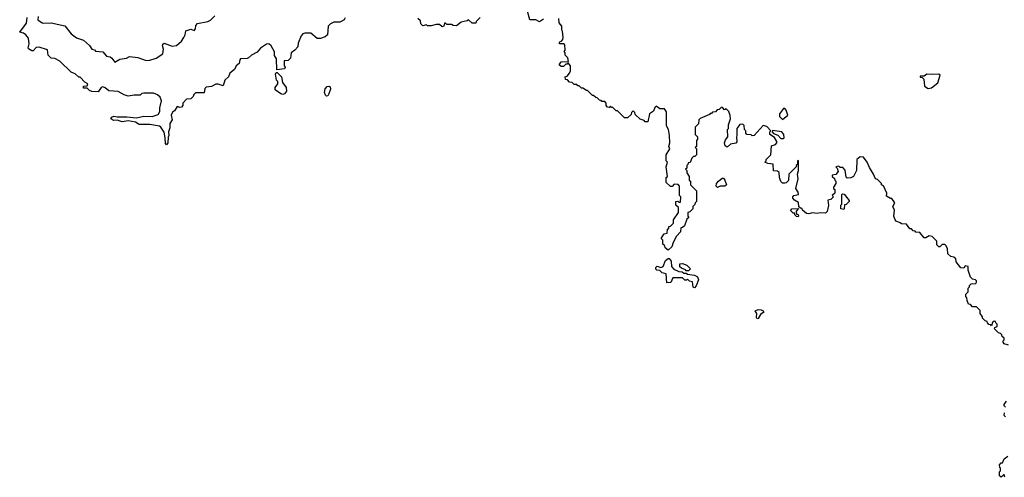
# Model space of a CAD drawing. Extents: x 2737958 to 2903317, y 894217 to 1030017.
# Tile 103 of 123: x 2844693 to 2852880, y 955660 to 959470. Entities that reach past the tile are written whole.
import ezdxf

# ---------------------------------------------------------------- set-up
doc = ezdxf.new("R2010")
doc.units = 0

msp = doc.modelspace()

# ---------------------------------------------------------------- linework, layer by layer
at = {"layer": '0CON05XD'}
for points in [[(2849050, 959475), (2849015, 959452.5), (2848985, 959470), (2848935, 959470), (2848915, 959540)], [(2847398.8, 959485), (2847390, 959470), (2847355, 959450), (2847305, 959448.8), (2847276.7, 959435), (2847257.5, 959415), (2847252.5, 959345), (2847233.6, 959326.4), (2847195, 959313.3), (2847167, 959313), (2847115, 959356.7), (2847065, 959358.8), (2847048.8, 959351.2), (2847033.3, 959335), (2847007.5, 959275), (2847007, 959243), (2846980, 959215), (2846950, 959195), (2846945, 959150), (2846925, 959130), (2846891.7, 959128.3), (2846892.5, 959085), (2846900, 959075), (2846895, 959060), (2846831.7, 959051.7), (2846830, 959145), (2846813, 959173), (2846811.7, 959201.7), (2846783, 959253), (2846765, 959267.5), (2846745, 959266.7), (2846697, 959233), (2846669.3, 959200.7), (2846620, 959175), (2846597, 959153), (2846585, 959147.5), (2846530, 959145), (2846523, 959137), (2846517.5, 959105), (2846492.5, 959085), (2846480, 959055), (2846440, 959025), (2846430, 958995), (2846400, 958965), (2846385, 958920), (2846345, 958932.5), (2846325, 958932.5), (2846287, 958913), (2846243, 958907), (2846233, 958897), (2846228.3, 958861.7), (2846155, 958860), (2846141.7, 958848.3), (2846135, 958830), (2846115, 958810), (2846081.7, 958808.3), (2846050, 958775), (2846050, 958755), (2846038.3, 958741.7), (2846025, 958740), (2846001.7, 958748.3), (2845979.3, 958710.7), (2845965, 958700), (2845952.5, 958675), (2845960, 958635), (2845943, 958607), (2845941.7, 958568.3), (2845930, 958535), (2845933, 958507), (2845927, 958493), (2845926.2, 958445), (2845915, 958427.5), (2845905, 958440), (2845904, 958485), (2845893.9, 958533.9), (2845866.4, 958576.4), (2845855, 958582.5), (2845775, 958596.7), (2845687, 958597), (2845655, 958617.5), (2845595, 958626.7), (2845545, 958620), (2845505, 958632.5), (2845475, 958631.2), (2845450, 958645), (2845460.8, 958659.2), (2845476.1, 958666.1), (2845505, 958660), (2845585, 958662.5), (2845665, 958652.5), (2845725, 958666.7), (2845795, 958663.3), (2845845, 958680), (2845857.5, 958705), (2845857.5, 958735), (2845872.5, 958795), (2845862.5, 958825), (2845840, 958845), (2845805, 958857.5), (2845725, 958857.5), (2845710, 958855), (2845695, 958842.5), (2845645, 958842.5), (2845595, 958832.5), (2845563, 958843), (2845511.7, 958871.7), (2845435, 958876.7), (2845405, 958902.5), (2845385, 958910), (2845370, 958905), (2845345, 958870), (2845293, 958873), (2845275, 958880), (2845255, 958900), (2845225, 958900), (2845223.6, 958916.4), (2845255, 958920), (2845260, 958935), (2845235, 958950), (2845195, 958990), (2845185, 958990), (2845155, 959020), (2845140, 959025), (2845121.7, 959031.7), (2845027.5, 959125), (2844985, 959147.5), (2844955, 959150), (2844930, 959175), (2844925, 959220), (2844855, 959240), (2844831.7, 959238.3), (2844805, 959210), (2844795, 959210), (2844767, 959227), (2844763.3, 959235), (2844771.2, 959268.8), (2844766.2, 959315), (2844745, 959343.3), (2844725, 959356.7), (2844693.3, 959365), (2844748.9, 959441.1), (2844755, 959487.5)], [(2844846.7, 959495), (2844845, 959470), (2844880, 959445), (2844895, 959440), (2844955, 959442.5), (2845068.3, 959418.3), (2845122.3, 959352.3), (2845165, 959320), (2845225, 959300), (2845272.5, 959255), (2845293.9, 959223.9), (2845315, 959217.5), (2845325, 959207.5), (2845385, 959202.5), (2845415, 959167.5), (2845445, 959160), (2845459.5, 959149.5), (2845485, 959117.5), (2845525, 959141.2), (2845581.7, 959148.3), (2845605, 959162.5), (2845675, 959156), (2845745, 959131.2), (2845775, 959133.8), (2845829.5, 959150.5), (2845883.6, 959186.4), (2845890, 959225), (2845880, 959255), (2845883.6, 959266.4), (2845895, 959273.3), (2845960.7, 959250.7), (2845996.1, 959253.9), (2846038.9, 959291.1), (2846058.8, 959321.2), (2846070, 959345), (2846075, 959376.7), (2846115, 959390), (2846145, 959380), (2846156.4, 959393.6), (2846158.3, 959421.7), (2846173, 959437), (2846256.4, 959453.6), (2846280, 959465), (2846317, 959503)], [(2848521.7, 959488.3), (2848490, 959455), (2848485, 959440), (2848455, 959440), (2848425, 959470), (2848415, 959460), (2848365, 959450), (2848325, 959420), (2848298.3, 959421.7), (2848285, 959430), (2848245, 959430), (2848235, 959440), (2848225, 959440), (2848220, 959415), (2848205, 959410), (2848185, 959430), (2848155, 959430), (2848115, 959417.5), (2848085, 959420), (2848075, 959427.5), (2848045, 959420), (2848030, 959435), (2848025, 959460), (2848005, 959480)], [(2849795, 958710), (2849781.7, 958698.3), (2849778.3, 958681.7), (2849748.3, 958651.7), (2849723, 958653), (2849678.3, 958698.3), (2849665, 958710), (2849651.7, 958711.7), (2849625, 958740), (2849615, 958740), (2849605, 958750), (2849595, 958740), (2849581.7, 958741.7), (2849570, 958755), (2849570, 958775), (2849558.3, 958788.3), (2849535, 958790), (2849528.3, 958798.3), (2849515, 958800), (2849495, 958820), (2849483, 958823), (2849465, 958840), (2849455, 958840), (2849415, 958880), (2849405, 958880), (2849375, 958900), (2849365, 958900), (2849345, 958920), (2849335, 958920), (2849325, 958930), (2849305, 958930), (2849288.3, 958948.3), (2849265, 958950), (2849248.3, 958968.3), (2849231.7, 958971.7), (2849230, 958995), (2849245, 959000), (2849266.2, 959023.8), (2849273.3, 959045), (2849272.5, 959085), (2849255, 959110), (2849245, 959100), (2849235, 959100), (2849215, 959080), (2849195, 959080), (2849180, 959095), (2849195, 959120), (2849257.5, 959122.5), (2849251.7, 959151.7), (2849230, 959175), (2849230, 959195), (2849220, 959205), (2849230, 959215), (2849225, 959260), (2849215, 959270), (2849185, 959270), (2849180, 959275), (2849183.6, 959286.4), (2849198.3, 959291.7), (2849210, 959305), (2849212.5, 959325), (2849207.5, 959375), (2849200, 959385), (2849200, 959415), (2849180, 959445), (2849175, 959480)], [(2846881.7, 958848.3), (2846865, 958851.2), (2846817.5, 958885), (2846817.5, 958905), (2846840, 958935), (2846840, 958955), (2846830, 958965), (2846820, 959015), (2846825, 959030), (2846835, 959030), (2846870, 958995), (2846878.3, 958948.3), (2846910, 958905), (2846911.2, 958875), (2846895, 958853.8), (2846881.7, 958848.3)], [(2852248.3, 958898.3), (2852275, 958902.5), (2852327.5, 958945), (2852348.3, 959008.3), (2852335, 959017.5), (2852285, 959012.5), (2852235, 959016.7), (2852215, 959000), (2852181.7, 958998.3), (2852181.7, 958991.7), (2852198.3, 958988.3), (2852210, 958975), (2852217, 958917), (2852248.3, 958898.3)], [(2847245, 958833.3), (2847235, 958842.5), (2847228, 958865), (2847234, 958895), (2847250, 958915), (2847265, 958917.5), (2847275, 958910), (2847277.6, 958892.4), (2847265, 958853.3), (2847255, 958836.7), (2847245, 958833.3)], [(2852915, 956760), (2852880, 956770), (2852870, 956785), (2852870, 956795), (2852880, 956805), (2852878.3, 956818.3), (2852861.7, 956831.7), (2852860, 956845), (2852848.3, 956858.3), (2852831.7, 956861.7), (2852800, 956895), (2852801.7, 956908.3), (2852820, 956915), (2852820, 956935), (2852810, 956945), (2852808.3, 956958.3), (2852795, 956960), (2852781.7, 956948.3), (2852775, 956920), (2852768.3, 956928.3), (2852751.7, 956931.7), (2852740, 956945), (2852738.3, 956958.3), (2852721.7, 956961.7), (2852700, 956985), (2852700, 956995), (2852680, 957025), (2852678.3, 957048.3), (2852648.3, 957078.3), (2852615, 957080), (2852598.3, 957098.3), (2852581.7, 957101.7), (2852571.7, 957131.7), (2852570, 957155), (2852560, 957165), (2852560, 957185), (2852580, 957205), (2852580, 957235), (2852590, 957245), (2852591.7, 957258.3), (2852605, 957270), (2852645, 957272.5), (2852650, 957285), (2852650, 957295), (2852640, 957305), (2852615, 957310), (2852600, 957325), (2852580, 957385), (2852580, 957415), (2852555, 957420), (2852545, 957400), (2852520, 957405), (2852480, 957455), (2852478.3, 957478.3), (2852461.7, 957491.7), (2852435, 957497.5), (2852411.7, 957521.7), (2852407.5, 957565), (2852395, 957590), (2852387, 957597), (2852365, 957597.5), (2852345, 957580), (2852335, 957580), (2852320, 957595), (2852320, 957625), (2852280, 957665), (2852255, 957670), (2852227, 957653), (2852213, 957653), (2852177, 957697), (2852145, 957700), (2852138.3, 957708.3), (2852121.7, 957711.7), (2852108.3, 957728.3), (2852095, 957730), (2852068.3, 957768.3), (2852025, 957770), (2852015, 957780), (2851981.7, 957791.7), (2851972.5, 957802.5), (2851962.5, 957835), (2851967.5, 957885), (2851952.5, 957915), (2851970, 957945), (2851945, 957980), (2851935, 957980), (2851901.7, 958001.7), (2851902.5, 958025), (2851877, 958087), (2851860, 958095), (2851860, 958105), (2851825, 958140), (2851810, 958145), (2851792.5, 958185), (2851758.3, 958238.3), (2851740, 958285), (2851710, 958325), (2851683, 958327), (2851653.9, 958306.1), (2851652.5, 958215), (2851626.4, 958163.6), (2851605, 958152.5), (2851575, 958150), (2851565, 958160), (2851557, 958217), (2851538.3, 958238.3), (2851515, 958240), (2851505, 958250), (2851480, 958245), (2851490, 958235), (2851500, 958205), (2851478.3, 958181.7), (2851450, 958175), (2851450, 958165), (2851468.3, 958148.3), (2851470, 958135), (2851480, 958125), (2851480, 958105), (2851460, 958075), (2851460, 958065), (2851470, 958055), (2851470, 958025), (2851450, 958005), (2851460, 957995), (2851438.3, 957971.7), (2851412.5, 957967.5), (2851417.5, 957922.5), (2851408.3, 957871.7), (2851395, 957860), (2851348.3, 957861.7), (2851325, 957857.5), (2851285, 957862.5), (2851255, 957852.5), (2851235, 957857.5), (2851203.6, 957883.6), (2851198.3, 957898.3), (2851185, 957900), (2851171.7, 957911.7), (2851168.3, 957948.3), (2851135, 957966.7), (2851123.1, 957983.1), (2851122.5, 957995), (2851130, 958005), (2851170, 958015), (2851167.5, 958035), (2851148, 958065), (2851166.2, 958145), (2851160, 958185), (2851168.8, 958215), (2851168.3, 958298.3), (2851160, 958295), (2851160, 958265), (2851150, 958255), (2851150, 958245), (2851090, 958185), (2851085, 958130), (2851067, 958113), (2851055, 958110), (2851035, 958110), (2851023, 958123), (2851012.5, 958155), (2851008.3, 958198.3), (2850995, 958210), (2850961.7, 958211.7), (2850958.3, 958268.3), (2850915, 958272.5), (2850890, 958285), (2850900, 958295), (2850900, 958305), (2850940, 958345), (2850945, 958420), (2850978.3, 958431.7), (2850990, 958445), (2850990, 958455), (2850970, 958490), (2850930, 958515), (2850930, 958535), (2850940, 958545), (2850905, 958580), (2850875, 958590), (2850800, 958505), (2850785, 958502.5), (2850775, 958510), (2850740, 958515), (2850730, 958525), (2850730, 958545), (2850720, 958555), (2850718.3, 958588.3), (2850705, 958600), (2850681.7, 958598.3), (2850657.5, 958565), (2850657.5, 958505), (2850652.5, 958495), (2850657, 958453), (2850648.8, 958441.2), (2850605, 958433.3), (2850575, 958407.5), (2850559.3, 958419.3), (2850553.8, 958445), (2850561.7, 958468.3), (2850582.5, 958495), (2850580, 958555), (2850586.7, 958565), (2850587.5, 958595), (2850602.5, 958645), (2850601.7, 958671.7), (2850590, 958705), (2850568.3, 958728.3), (2850555, 958720), (2850538.3, 958738.3), (2850525, 958740), (2850508.3, 958721.7), (2850491.7, 958718.3), (2850478.3, 958701.7), (2850455, 958700), (2850445, 958690), (2850435, 958690), (2850428.3, 958681.7), (2850351.7, 958648.3), (2850340, 958635), (2850338.3, 958601.7), (2850310, 958575), (2850310, 958515), (2850330, 958495), (2850330, 958475), (2850320, 958465), (2850320, 958415), (2850310, 958405), (2850320, 958395), (2850320, 958345), (2850308.3, 958331.7), (2850295, 958330), (2850281.7, 958318.3), (2850268.3, 958281.7), (2850251.7, 958278.3), (2850250, 958265), (2850240, 958255), (2850240, 958235), (2850230, 958225), (2850240, 958215), (2850240, 958195), (2850260, 958165), (2850260, 958135), (2850270, 958125), (2850270, 958095), (2850320, 958045), (2850320, 957955), (2850310, 957945), (2850308.3, 957931.7), (2850290, 957915), (2850290, 957895), (2850265, 957870), (2850250, 957865), (2850250, 957835), (2850258.3, 957821.7), (2850241.7, 957808.3), (2850220, 957755), (2850205, 957740), (2850191.7, 957738.3), (2850187.5, 957705), (2850155, 957666.7), (2850126.2, 957615), (2850115, 957580), (2850085, 957550), (2850061.7, 957571.7), (2850058.3, 957588.3), (2850041.7, 957601.7), (2850040, 957635), (2850030, 957645), (2850030, 957655), (2850051.7, 957688.3), (2850078.3, 957691.7), (2850080, 957725), (2850090, 957735), (2850091.7, 957748.3), (2850105, 957750), (2850130, 957775), (2850130, 957805), (2850170, 957865), (2850170, 957905), (2850150, 957925), (2850150, 957955), (2850165, 957960), (2850175, 957950), (2850188.3, 957951.7), (2850190, 957995), (2850180, 958005), (2850180, 958085), (2850168.3, 958098.3), (2850135, 958100), (2850118.3, 958081.7), (2850105, 958080), (2850070, 958115), (2850070, 958155), (2850080, 958165), (2850070, 958245), (2850080, 958285), (2850070, 958295), (2850070, 958345), (2850100, 958395), (2850090, 958415), (2850100, 958445), (2850097.5, 958505), (2850087, 958557), (2850072.5, 958585), (2850072, 958702), (2850055, 958726.7), (2850015, 958727.5), (2849985, 958750), (2849975, 958740), (2849963, 958707), (2849930, 958685), (2849915, 958620), (2849895, 958620), (2849885, 958630), (2849851.7, 958641.7), (2849811.7, 958681.7), (2849808.3, 958698.3), (2849795, 958710)], [(2851035, 958640), (2851080, 958675), (2851067, 958717), (2851055, 958730), (2851045, 958730), (2851010, 958685), (2851010, 958665), (2851035, 958640)], [(2851045, 958480), (2851050, 958485), (2851047.5, 958515), (2851030, 958535), (2850951.7, 958548.3), (2850950, 958535), (2850961.7, 958521.7), (2850998.3, 958508.3), (2851021.7, 958481.7), (2851045, 958480)], [(2850495, 958073.3), (2850483.3, 958085), (2850486.7, 958105), (2850503.9, 958126.1), (2850535, 958150), (2850545, 958150), (2850557.5, 958135), (2850570, 958095), (2850557, 958083), (2850517, 958083), (2850495, 958073.3)], [(2851545, 957890), (2851520, 957895), (2851520, 957925), (2851530, 957935), (2851530, 958015), (2851535, 958020), (2851548.3, 958018.3), (2851590, 957965), (2851590, 957955), (2851565, 957930), (2851551.7, 957928.3), (2851550, 957895), (2851545, 957890)], [(2851165, 957830), (2851151.7, 957831.7), (2851140, 957845), (2851138.3, 957858.3), (2851125, 957860), (2851107.5, 957875), (2851104, 957885), (2851112.5, 957895), (2851168.3, 957898.3), (2851150, 957875), (2851151.7, 957851.7), (2851167, 957847), (2851170, 957835), (2851165, 957830)], [(2850305, 957237.5), (2850293, 957243), (2850288.6, 957288.6), (2850263.3, 957293.3), (2850245, 957310), (2850238.3, 957301.7), (2850225, 957300), (2850205, 957320), (2850125, 957320), (2850108.3, 957281.7), (2850075, 957280), (2850070, 957355), (2850035, 957363.3), (2850015, 957382.5), (2849992.5, 957385), (2849984.1, 957394.1), (2849984.1, 957405.9), (2849995, 957416.7), (2850025, 957406.7), (2850042.5, 957415), (2850063.9, 957466.1), (2850085, 957482.5), (2850095, 957482.5), (2850109.3, 957459.3), (2850112.5, 957415), (2850133, 957393), (2850175, 957373.3), (2850201.7, 957371.7), (2850215, 957360), (2850235, 957360), (2850245, 957350), (2850305, 957342.5), (2850328, 957328), (2850337, 957303), (2850318.8, 957255), (2850305, 957237.5)], [(2850255, 957380), (2850235, 957380), (2850228.3, 957388.3), (2850195, 957400), (2850183, 957413), (2850181.7, 957438.3), (2850205, 957440), (2850240, 957425), (2850270, 957395), (2850255, 957380)], [(2850825, 956980), (2850820, 956990), (2850823.3, 957025), (2850810, 957045), (2850833.8, 957056.2), (2850860, 957055), (2850876.4, 957046.4), (2850880, 957035), (2850853.6, 957016.4), (2850835, 956982.5), (2850825, 956980)], [(2852890, 956245), (2852880, 956255), (2852880, 956265), (2852900, 956295)], [(2852890, 956165), (2852880, 956175), (2852881.7, 956198.3)], [(2852885, 955660), (2852880, 955680), (2852875, 955680), (2852855, 955660), (2852841.7, 955671.7), (2852840, 955705), (2852850, 955715), (2852850, 955735), (2852843, 955743), (2852840, 955765), (2852855, 955780), (2852865, 955780), (2852880, 955815), (2852910, 955835)]]:
    msp.add_lwpolyline(points, dxfattribs=at)

doc.saveas('drawing.dxf')
